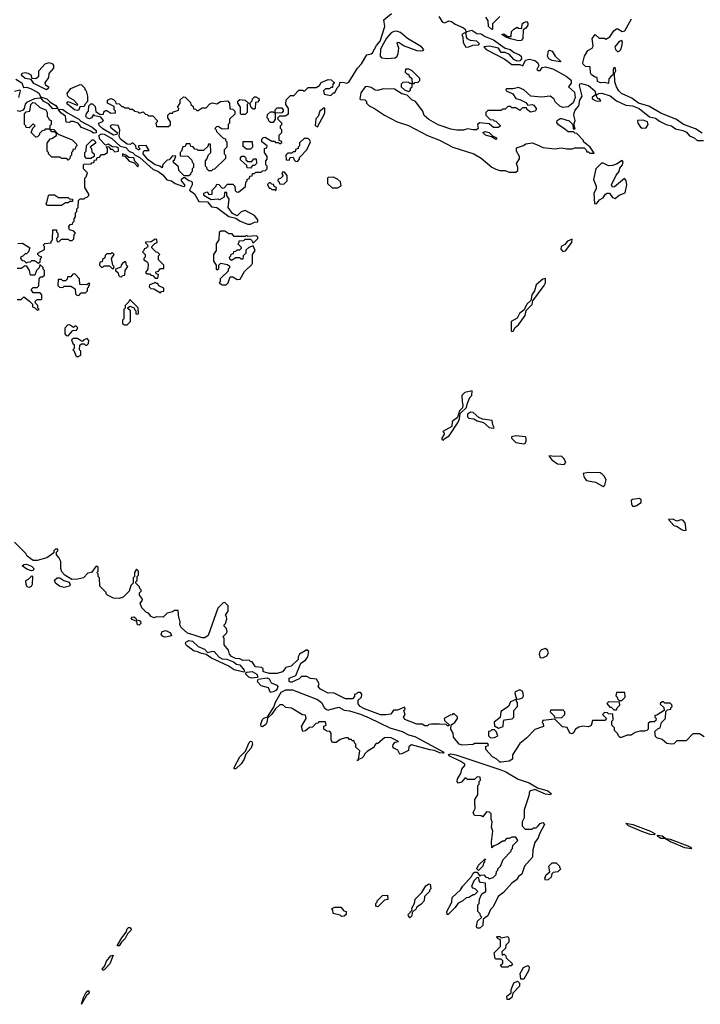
# Model space of a CAD drawing. Extents: x 2640764 to 2777785, y 718840 to 815082.
# Tile 69 of 148: x 2727454 to 2732530, y 760974 to 768316. Entities that reach past the tile are written whole.
import ezdxf

# ---------------------------------------------------------------- set-up
doc = ezdxf.new("R2010")
doc.units = 0

msp = doc.modelspace()

# ---------------------------------------------------------------- linework, layer by layer
at = {"layer": '0CON10XD'}
for points in [[(2727441.7, 766648.3), (2727475, 766650), (2727530, 766615), (2727520, 766585), (2727505, 766570), (2727495, 766570), (2727478.3, 766551.7), (2727461.7, 766548.3), (2727460, 766535), (2727471.7, 766521.7), (2727488.3, 766518.3), (2727505, 766500), (2727511.7, 766508.3), (2727535, 766510), (2727545, 766520), (2727565, 766520), (2727595, 766500), (2727608.3, 766511.7), (2727610, 766535), (2727620, 766545), (2727601.7, 766551.7), (2727590, 766565), (2727590, 766575), (2727638.3, 766601.7), (2727640, 766625), (2727630, 766635), (2727641.7, 766648.3), (2727688.3, 766651.7), (2727690, 766665), (2727700, 766675), (2727701.7, 766748.3), (2727728.3, 766748.3), (2727730, 766735), (2727740, 766725), (2727740, 766695), (2727730, 766685), (2727735, 766660), (2727748.3, 766661.7), (2727765, 766680), (2727815, 766680), (2727825, 766670), (2727845, 766670), (2727858.3, 766681.7), (2727860, 766715), (2727870, 766725), (2727858.3, 766738.3), (2727825, 766750), (2727820, 766775), (2727831.7, 766788.3), (2727848.3, 766791.7), (2727850, 766805), (2727860, 766815), (2727860, 766835), (2727870, 766845), (2727870, 766875), (2727880, 766885), (2727880, 766905), (2727890, 766915), (2727891.7, 766968.3), (2727905, 766980), (2727935, 766980), (2727941.7, 766988.3), (2727958.3, 766991.7), (2727970, 767005), (2727970, 767015), (2727940, 767065), (2727940, 767135), (2727950, 767145), (2727960, 767175), (2727930, 767205), (2727930, 767235), (2727935, 767240), (2727988.3, 767241.7), (2727991.7, 767248.3), (2728008.3, 767251.7), (2728011.7, 767268.3), (2728028.3, 767271.7), (2728031.7, 767288.3), (2728048.3, 767291.7), (2728065, 767310), (2728085, 767310), (2728110, 767325), (2728110, 767355), (2728100, 767365), (2728105, 767370), (2728118.3, 767368.3), (2728131.7, 767351.7), (2728145, 767350), (2728165, 767330), (2728190, 767335), (2728190, 767355), (2728180, 767365), (2728147.5, 767367.5), (2728115, 767387.5), (2728095, 767380), (2728048.8, 767428.8), (2728046.7, 767455), (2728065, 767464.3), (2728085, 767462.2), (2728140.3, 767430.3), (2728203.6, 767373.6), (2728245, 767364), (2728272.3, 767332.3), (2728295.7, 767325.7), (2728315, 767306.7), (2728349.1, 767289.1), (2728449.3, 767199.3), (2728485.7, 767185.7), (2728520.6, 767160.6), (2728552.3, 767122.3), (2728585.7, 767115.7), (2728615, 767094.3), (2728675, 767072.5), (2728685.9, 767074.1), (2728686.2, 767085), (2728660, 767115), (2728661.7, 767128.3), (2728675, 767140), (2728685, 767140), (2728715, 767117.5), (2728732.5, 767112.5), (2728740, 767105), (2728740, 767085), (2728720, 767045), (2728757.8, 767017.8), (2728791.2, 766961.2), (2728855, 766958), (2728885, 766920), (2728925, 766916), (2729015, 766848.8), (2729065, 766837.5), (2729097.5, 766815), (2729155, 766792.5), (2729175, 766792.5), (2729205, 766807.5), (2729230, 766810), (2729230, 766825), (2729206.1, 766856.1), (2729135, 766892.5), (2729105, 766883.8), (2729075, 766852.5), (2729040.3, 766870.3), (2729010, 766915), (2729017.5, 766977.5), (2729000, 767005), (2728998.3, 767028.3), (2728981.7, 767028.3), (2728978.3, 766991.7), (2728945, 766972.5), (2728935, 766977.5), (2728882.7, 766972.7), (2728828.8, 767005), (2728826.4, 767023.6), (2728852.5, 767032.5), (2728865, 767012.5), (2728890, 767015), (2728890, 767045), (2728918.3, 767071.7), (2728925, 767090), (2728938.3, 767088.3), (2728965, 767060), (2728978.3, 767061.7), (2729005, 767090), (2729045, 767090), (2729060, 767075), (2729061.7, 767041.7), (2729071.7, 767031.7), (2729085, 767030), (2729138.3, 767071.7), (2729140, 767105), (2729150, 767115), (2729151.7, 767128.3), (2729168.3, 767131.7), (2729171.7, 767148.3), (2729188.3, 767151.7), (2729191.7, 767168.3), (2729205, 767170), (2729215, 767180), (2729255, 767180), (2729265, 767190), (2729288.3, 767191.7), (2729300, 767205), (2729300, 767225), (2729290, 767235), (2729290, 767265), (2729300, 767275), (2729300, 767295), (2729280, 767325), (2729280, 767355), (2729298.3, 767361.7), (2729300, 767375), (2729260, 767405), (2729260, 767425), (2729271.7, 767438.3), (2729285, 767440), (2729335, 767410), (2729355, 767410), (2729361.7, 767401.7), (2729385, 767400), (2729395, 767390), (2729408.3, 767401.7), (2729408.3, 767408.3), (2729390, 767415), (2729390, 767455), (2729410, 767475), (2729410, 767495), (2729400, 767505), (2729400, 767525), (2729410, 767535), (2729410, 767545), (2729381.7, 767571.7), (2729380, 767585), (2729395, 767600), (2729435, 767600), (2729460, 767615), (2729460, 767655), (2729440, 767685), (2729441.7, 767718.3), (2729475, 767750), (2729498.3, 767751.7), (2729535, 767790), (2729565, 767790), (2729575, 767780), (2729605, 767810), (2729665, 767810), (2729690, 767825), (2729701.7, 767848.3), (2729755, 767870), (2729778.3, 767868.3), (2729798.3, 767848.3), (2729798.3, 767841.7), (2729790, 767835), (2729788.3, 767811.7), (2729775, 767810), (2729765, 767800), (2729735, 767800), (2729720, 767785), (2729725, 767760), (2729775, 767750), (2729795, 767770), (2729805, 767770), (2729821.7, 767808.3), (2729840, 767825), (2729841.7, 767848.3), (2729865, 767850), (2729895, 767842.5), (2729909.3, 767850.7), (2729972.5, 767955), (2730003.6, 767986.4), (2730043.3, 768055), (2730075, 768061.2), (2730085, 768070), (2730115.5, 768125), (2730141.5, 768155), (2730177.1, 768265), (2730170, 768315), (2730228.3, 768361.7)], [(2730581.2, 768341.2), (2730606.9, 768296.9), (2730625, 768292.5), (2730655, 768306.6), (2730675, 768303.8), (2730703.1, 768283.1), (2730765, 768256.2), (2730776.2, 768245), (2730785, 768220), (2730792.2, 768227.8), (2730825, 768237.9), (2730864.5, 768214.5), (2730895, 768210.2), (2730925, 768191), (2730986.8, 768166.8), (2731075, 768104.4), (2731113.1, 768095), (2731142, 768072), (2731182.7, 768055), (2731193.8, 768045), (2731195.7, 768024.3), (2731185, 768010), (2731165, 768006.7), (2731138.2, 768018.2), (2731106.9, 768056.9), (2731075, 768071.9), (2731045, 768072), (2731024.4, 768104.4), (2730955, 768120), (2730916.7, 768115), (2730932.5, 768095), (2731072.4, 768022.4), (2731125, 767982.9), (2731185, 767981.2), (2731207.5, 767972.5), (2731226.5, 768013.5), (2731255, 768021.3), (2731295, 768011), (2731318.2, 767995), (2731325.6, 767974.4), (2731310, 767945), (2731318.3, 767938.3), (2731335, 767937.5), (2731350.6, 767959.4), (2731374.2, 767965.8), (2731431, 767951)], [(2731035, 768340), (2730980, 768285), (2730980, 768245), (2730975, 768243.3), (2730950, 768265), (2730947, 768307), (2730930, 768335)], [(2731175, 768157.5), (2731115, 768173.3), (2731080, 768185), (2731050, 768205), (2731065, 768210), (2731095, 768190), (2731118.3, 768191.7), (2731123, 768227), (2731140, 768245), (2731165, 768260), (2731173, 768253), (2731198.3, 768251.7), (2731202.5, 768285), (2731213.9, 768296.1), (2731235, 768302.5), (2731245, 768290), (2731243.8, 768275), (2731227.7, 768252.3), (2731208.3, 768241.7), (2731206.7, 768175), (2731195, 768160), (2731175, 768157.5)], [(2732545, 767469.3), (2732492.9, 767502.9), (2732405, 767534.6), (2732352.3, 767572.3), (2732235, 767620), (2732145, 767670.4), (2732070, 767695), (2732020, 767730), (2731943.1, 767765), (2731922.2, 767785), (2731904.2, 767815), (2731893.6, 767853.6), (2731890, 767915), (2731900, 767935), (2731895, 767960), (2731885, 767956.7), (2731880, 767945), (2731880, 767905), (2731864.1, 767895.9), (2731848, 767875), (2731845, 767840), (2731815, 767846.7), (2731785.6, 767844.4), (2731764.2, 767855), (2731760, 767885), (2731745, 767887.5), (2731717.5, 767905), (2731710.7, 767920.7), (2731707.5, 767965), (2731675, 767967.5), (2731656.7, 767985), (2731653.3, 767995), (2731666.7, 768045), (2731692.3, 768087.7), (2731722.5, 768105), (2731730, 768120), (2731724.2, 768175), (2731745, 768206.7), (2731775, 768177.5), (2731815, 768177.5), (2731825, 768170), (2731855, 768187.5), (2731885, 768232.5), (2731905, 768247.5), (2731915, 768247.5), (2731948.3, 768228.3), (2731966.4, 768233.6), (2732017, 768323)], [(2730195, 768027.5), (2730255, 768032.5), (2730270, 768045), (2730277.5, 768065), (2730282.5, 768105), (2730268.3, 768141.7), (2730271.7, 768148.3), (2730285, 768146), (2730320.5, 768120.5), (2730415, 768086.5), (2730445.7, 768084.3), (2730462.5, 768087.5), (2730467.5, 768095), (2730451.2, 768115), (2730346.7, 768175), (2730295, 768220), (2730265, 768230), (2730245, 768229.2), (2730225, 768218), (2730190.9, 768179.1), (2730154.6, 768115.4), (2730145.8, 768095), (2730143.3, 768045), (2730153, 768033), (2730195, 768027.5)], [(2730781.4, 768111.4), (2730805, 768113.1), (2730834.5, 768125.5), (2730875, 768129.2), (2730883.8, 768135), (2730863.3, 768155), (2730815, 768160.5), (2730792.9, 768172.9), (2730785.5, 768185.5), (2730783.6, 768213.6), (2730775, 768218), (2730752.5, 768205), (2730760, 768185), (2730760.6, 768145), (2730781.4, 768111.4)], [(2731915, 768077.5), (2731925, 768082.5), (2731936.7, 768095), (2731945, 768120), (2731950, 768145), (2731945, 768160), (2731925, 768152.5), (2731893.3, 768115), (2731896.7, 768095), (2731915, 768077.5)], [(2731485, 768002.5), (2731425, 768011.8), (2731400, 768025), (2731390, 768045), (2731397.5, 768085), (2731405, 768090), (2731425, 768082.5), (2731447.5, 768045), (2731490, 768005), (2731485, 768002.5)], [(2727655, 767792.5), (2727560.2, 767840.2), (2727539.3, 767869.3), (2727495, 767878.6), (2727474.2, 767895), (2727468.8, 767905), (2727472, 767918), (2727495, 767923.3), (2727515, 767917.5), (2727537.5, 767905), (2727545, 767880), (2727575, 767878.8), (2727596.7, 767895), (2727596.7, 767935), (2727644.1, 767985.9), (2727675, 767996.2), (2727698, 767988), (2727706.7, 767975), (2727706.7, 767955), (2727672.5, 767915), (2727670, 767885), (2727642.5, 767845), (2727643.6, 767833.6), (2727670, 767815), (2727670, 767805), (2727655, 767792.5)], [(2731431, 767951), (2731530, 767895), (2731566.9, 767865), (2731567.7, 767842.3), (2731547.5, 767815), (2731591.2, 767775), (2731598, 767735), (2731582.5, 767697.5), (2731545, 767667.5), (2731505, 767662.5), (2731481.7, 767671.7), (2731450.7, 767700.7), (2731437.5, 767725), (2731410, 767745), (2731345, 767739.2), (2731266.7, 767746.7), (2731215, 767793.3), (2731175, 767811.2), (2731135, 767800), (2731085, 767800), (2731080, 767795), (2731082.5, 767785), (2731133, 767763), (2731155, 767727.5), (2731185, 767720), (2731228.3, 767698.3), (2731245, 767680), (2731275, 767683.8), (2731288.8, 767678.8), (2731306.7, 767653.3), (2731307, 767643), (2731297, 767633), (2731265, 767627.5), (2731240, 767645), (2731235, 767660), (2731205, 767660), (2731185, 767640), (2731155, 767660), (2731125, 767660), (2731115, 767670), (2731095, 767670), (2731075, 767650), (2731055, 767650), (2731045, 767640), (2730945, 767640), (2730930, 767625), (2730930, 767605), (2730961.7, 767571.7), (2730985, 767570), (2730991.7, 767561.7), (2731005, 767560), (2731038.3, 767528.3), (2731038.3, 767521.7), (2731025, 767512.5), (2730988.3, 767511.7), (2730955, 767540), (2730885, 767547.5), (2730867.5, 767535), (2730872.5, 767505), (2730860, 767495), (2730835, 767493.8), (2730795, 767502.5), (2730763, 767493), (2730715, 767493.3), (2730670.7, 767500.7), (2730575, 767533.3), (2730505, 767572.5), (2730471.7, 767601.7), (2730460, 767635), (2730405.8, 767705.8), (2730379.5, 767719.5), (2730343.6, 767753.6), (2730305, 767763.8), (2730249.3, 767799.3), (2730165, 767800), (2730125, 767787.5), (2730105, 767790), (2730075, 767810), (2730045, 767817.5), (2730030, 767815), (2729998.3, 767771.7), (2729990, 767725), (2729995, 767720), (2730028.3, 767718.3), (2730040, 767705), (2730040, 767695), (2730060, 767675), (2730100, 767655), (2730173.9, 767603.9), (2730270, 767555), (2730355, 767527.5), (2730495, 767452.5), (2730585, 767417.5), (2730685, 767366.7), (2730840, 767315), (2730895, 767282.5), (2730975, 767217.5), (2731005, 767202.5), (2731035, 767192.5), (2731071.7, 767191.7), (2731105, 767180), (2731155, 767180), (2731168.3, 767191.7), (2731170, 767215), (2731160, 767245), (2731181.7, 767278.3), (2731182.5, 767295), (2731160, 767335), (2731158.3, 767361.7), (2731211.7, 767378.3), (2731228.3, 767391.7), (2731275, 767397.5), (2731321.7, 767381.7), (2731355, 767362.5), (2731445, 767352.5), (2731495, 767360), (2731535, 767352.5), (2731575, 767352.5), (2731595, 767360), (2731665, 767360), (2731680, 767345), (2731685, 767330), (2731695, 767330), (2731705, 767320), (2731738.3, 767321.7), (2731707.5, 767365), (2731660, 767405), (2731660, 767415), (2731608.3, 767468.3), (2731595, 767470), (2731585, 767480), (2731545, 767480), (2731519.3, 767499.3), (2731472.3, 767532.3), (2731460.7, 767550.7), (2731462.5, 767565), (2731485, 767580), (2731495, 767580), (2731551.7, 767561.7), (2731580, 767535), (2731581.7, 767501.7), (2731597, 767503), (2731587.5, 767535), (2731598, 767565), (2731587.1, 767605), (2731588.6, 767621.4), (2731597.6, 767642.4), (2731625, 767673.3), (2731632, 767715), (2731650, 767745), (2731628.2, 767825), (2731632.4, 767837.6), (2731645, 767841.6), (2731696.2, 767826.2), (2731742.9, 767785), (2731751.7, 767758.3), (2731723.8, 767735), (2731723.3, 767725), (2731745, 767712.5), (2731765, 767707.5), (2731788.3, 767711.7), (2731777.5, 767725), (2731766.7, 767726.7), (2731756.7, 767745), (2731756.7, 767755), (2731773.8, 767766.2), (2731795, 767767.3), (2731858.2, 767748.2), (2731905, 767711.5), (2731975, 767678.5), (2732025, 767673.2), (2732073.5, 767653.5), (2732152.2, 767592.2), (2732195, 767582.4), (2732225, 767559.2), (2732275, 767533.8), (2732315, 767524.7), (2732345, 767502.3), (2732400.1, 767490.1), (2732426.6, 767476.6), (2732450.4, 767450.4), (2732484.4, 767435), (2732506.6, 767416.6), (2732555, 767414.2)], [(2730395, 767840), (2730401.7, 767848.3), (2730425, 767850), (2730438.3, 767861.7), (2730438.3, 767878.3), (2730380, 767935), (2730357, 767947), (2730331.7, 767948.3), (2730330, 767925), (2730345, 767910), (2730355, 767910), (2730360, 767895), (2730378.3, 767878.3), (2730380, 767840), (2730395, 767840)], [(2727425, 767873.8), (2727470, 767845), (2727481.7, 767811.7), (2727505, 767812.5), (2727535, 767803.8), (2727587, 767777), (2727600, 767765), (2727610, 767740), (2727658, 767725), (2727681.4, 767701.4), (2727725, 767675.7), (2727740, 767655), (2727701.2, 767651.2), (2727668, 767688), (2727635, 767706.7), (2727615, 767730), (2727605, 767730), (2727563.6, 767726.4), (2727505, 767698.8), (2727494.1, 767685.9), (2727487, 767653), (2727478.3, 767641.7), (2727455, 767632.5), (2727435, 767637.5)], [(2730355, 767780), (2730368.3, 767791.7), (2730370, 767805), (2730380, 767815), (2730380, 767840), (2730365, 767840), (2730355, 767850), (2730311.7, 767848.3), (2730300, 767835), (2730300, 767815), (2730325, 767792.5), (2730355, 767780)], [(2727448.8, 767735), (2727460, 767785), (2727455, 767790), (2727415, 767780)], [(2727885, 767638), (2727863.8, 767645), (2727812.5, 767685), (2727806.7, 767695), (2727815, 767706.7), (2727875, 767682.5), (2727885, 767680), (2727887.5, 767685), (2727857.5, 767715), (2727825, 767732.5), (2727812.5, 767745), (2727807.5, 767765), (2727835, 767802.5), (2727905, 767832.5), (2727915, 767830), (2727940, 767805), (2727940, 767795), (2727950, 767785), (2727960, 767745), (2727960, 767705), (2727940, 767685), (2727935, 767670), (2727902.5, 767667.5), (2727895, 767643.3), (2727885, 767638)], [(2727815, 767270), (2727805, 767280), (2727765, 767280), (2727755, 767290), (2727695, 767290), (2727670, 767315), (2727670, 767325), (2727660, 767335), (2727660, 767395), (2727681.7, 767428.3), (2727695, 767430), (2727728.3, 767451.7), (2727730, 767470), (2727721.7, 767471.7), (2727720, 767480), (2727695, 767480), (2727680, 767500), (2727645, 767500), (2727638.3, 767491.7), (2727621.7, 767488.3), (2727601.7, 767468.3), (2727600, 767455), (2727588.3, 767441.7), (2727575, 767440), (2727540, 767475), (2727551.7, 767508.3), (2727570, 767525), (2727558.3, 767538.3), (2727551.7, 767538.3), (2727525, 767510), (2727501.7, 767511.7), (2727500, 767525), (2727490, 767535), (2727490, 767615), (2727501.7, 767628.3), (2727530, 767635), (2727537.5, 767685), (2727551.7, 767698.3), (2727567, 767697), (2727605, 767662.5), (2727650, 767645), (2727660, 767625), (2727660, 767595), (2727670, 767585), (2727671.7, 767571.7), (2727690, 767565), (2727690, 767535), (2727680, 767525), (2727680, 767500), (2727708.3, 767498.3), (2727741.7, 767461.7), (2727845, 767420), (2727878.3, 767388.3), (2727880, 767375), (2727870, 767365), (2727868.3, 767351.7), (2727851.7, 767348.3), (2727850, 767335), (2727840, 767325), (2727840, 767305), (2727830, 767295), (2727828.3, 767281.7), (2727815, 767270)], [(2728681.7, 767151.7), (2728641.7, 767191.7), (2728638.3, 767218.3), (2728601.7, 767251.7), (2728600, 767265), (2728608.3, 767271.7), (2728618.3, 767298.3), (2728595, 767300), (2728568.3, 767271.7), (2728555, 767270), (2728523, 767237), (2728517.5, 767212.5), (2728500, 767225), (2728464.3, 767234.3), (2728412.2, 767272.2), (2728376.2, 767315), (2728377.5, 767332.5), (2728385, 767340), (2728420, 767340), (2728398.3, 767378.3), (2728340, 767375), (2728340, 767365), (2728350, 767355), (2728345, 767342.5), (2728322.5, 767355), (2728320, 767375), (2728297, 767397), (2728275, 767386.7), (2728255, 767389.2), (2728206.2, 767425), (2728196.7, 767445), (2728200, 767495), (2728188.3, 767528.3), (2728145, 767532.5), (2728130, 767525), (2728135, 767513.3), (2728182.5, 767475), (2728180, 767460), (2728155, 767456), (2728075, 767502.9), (2728049.2, 767525), (2728042.5, 767545), (2728070, 767555), (2728080, 767565), (2728058.3, 767588.3), (2728015, 767600), (2728005, 767610), (2727990, 767585), (2727975, 767577.5), (2727961.2, 767581.2), (2727947.5, 767595), (2727952.3, 767617.7), (2727967.5, 767635), (2727970, 767675), (2727985, 767690), (2727998.3, 767688.3), (2728018.3, 767668.3), (2728021.7, 767631.7), (2728055, 767610), (2728078.3, 767611.7), (2728081.7, 767628.3), (2728095, 767640), (2728105, 767640), (2728135, 767620), (2728168.3, 767621.7), (2728170, 767635), (2728160, 767645), (2728158.3, 767668.3), (2728110, 767695), (2728110, 767715), (2728135, 767727.5), (2728155, 767720), (2728170, 767705), (2728171.7, 767691.7), (2728195, 767690), (2728215, 767670), (2728225, 767670), (2728235, 767660), (2728265, 767660), (2728275, 767650), (2728295, 767650), (2728313, 767633), (2728335, 767630), (2728345, 767620), (2728375, 767630), (2728391.7, 767611.7), (2728405, 767610), (2728415, 767600), (2728448.3, 767598.3), (2728480, 767565), (2728480, 767555), (2728470, 767545), (2728475, 767520), (2728565, 767520), (2728578.3, 767531.7), (2728580, 767555), (2728560, 767585), (2728560, 767605), (2728575, 767620), (2728595, 767620), (2728601.7, 767628.3), (2728638.3, 767641.7), (2728640, 767655), (2728630, 767665), (2728650, 767695), (2728651.7, 767718.3), (2728675, 767740), (2728688.3, 767738.3), (2728728.3, 767698.3), (2728730, 767685), (2728748.3, 767668.3), (2728751.7, 767651.7), (2728765, 767650), (2728775, 767640), (2728785, 767640), (2728815, 767660), (2728845, 767660), (2728871.7, 767688.3), (2728893, 767697), (2728925, 767690), (2728953, 767707), (2729005, 767710), (2729020, 767695), (2729021.7, 767651.7), (2729045, 767650), (2729060, 767635), (2729058.3, 767611.7), (2729020, 767575), (2729020, 767545), (2729010, 767535), (2729008.3, 767501.7), (2728965, 767500), (2728935, 767520), (2728921.7, 767518.3), (2728910, 767505), (2728920, 767495), (2728921.7, 767481.7), (2728971.7, 767431.7), (2728988.3, 767428.3), (2728990, 767415), (2729000, 767405), (2729000, 767365), (2728980, 767345), (2728980, 767315), (2728990, 767305), (2728988.3, 767281.7), (2728908.3, 767201.7), (2728895, 767200), (2728885, 767190), (2728865, 767190), (2728851.7, 767201.7), (2728850, 767215), (2728840, 767225), (2728840, 767265), (2728850, 767275), (2728861.7, 767308.3), (2728880, 767325), (2728878.3, 767388.3), (2728861.7, 767388.3), (2728858.3, 767371.7), (2728825, 767340), (2728785, 767340), (2728778.3, 767348.3), (2728761.7, 767351.7), (2728748.3, 767368.3), (2728731.7, 767371.7), (2728725, 767390), (2728695, 767390), (2728688.3, 767371.7), (2728671.7, 767368.3), (2728660, 767335), (2728650, 767325), (2728651.7, 767301.7), (2728708.3, 767298.3), (2728738.3, 767268.3), (2728740, 767255), (2728750, 767245), (2728750, 767215), (2728740, 767205), (2728740, 767185), (2728730, 767175), (2728728.3, 767161.7), (2728715, 767152.5), (2728681.7, 767151.7)], [(2729135, 767610), (2729105, 767610), (2729100, 767615), (2729100, 767665), (2729080, 767695), (2729081.7, 767708.3), (2729095, 767720), (2729137, 767717), (2729160, 767695), (2729150, 767685), (2729150, 767625), (2729135, 767610)], [(2729205, 767650), (2729195, 767650), (2729181.7, 767661.7), (2729170, 767695), (2729188.3, 767711.7), (2729190, 767725), (2729205, 767740), (2729215, 767740), (2729238.3, 767728.3), (2729240, 767715), (2729228.3, 767701.7), (2729211.7, 767698.3), (2729210, 767655), (2729205, 767650)], [(2728005, 767470), (2727985, 767486.2), (2727915, 767512.5), (2727890, 767545), (2727853, 767557), (2727833, 767557), (2727825, 767550), (2727801.7, 767551.7), (2727797, 767597), (2727760.7, 767620.7), (2727741.7, 767648.3), (2727775, 767646.9), (2727810.8, 767620.8), (2727896, 767575), (2727910.3, 767560.3), (2727995, 767515.7), (2728025, 767488.8), (2728025, 767472.5), (2728005, 767470)], [(2729345, 767550), (2729325, 767550), (2729311.7, 767561.7), (2729310, 767575), (2729300, 767585), (2729301.7, 767608.3), (2729325, 767630), (2729345, 767630), (2729360, 767620), (2729360, 767645), (2729375, 767660), (2729408.3, 767658.3), (2729420, 767645), (2729420, 767635), (2729408.3, 767621.7), (2729360, 767620), (2729360, 767575), (2729345, 767550)], [(2729675, 767517.5), (2729725, 767610), (2729730, 767625), (2729730, 767655), (2729725, 767660), (2729692.5, 767635), (2729680, 767595), (2729663.6, 767576.4), (2729658.3, 767528.3), (2729675, 767517.5)], [(2732096.4, 767506.4), (2732125, 767508.8), (2732141.9, 767535), (2732135, 767555.6), (2732105, 767566.7), (2732062.5, 767565), (2732063.3, 767545), (2732084.1, 767514.1), (2732096.4, 767506.4)], [(2731005, 767423.8), (2730971.7, 767441.7), (2730927.5, 767455), (2730907.5, 767475), (2730925, 767483.3), (2730956.1, 767476.1), (2730980, 767450), (2731010, 767435), (2731010, 767425), (2731005, 767423.8)], [(2727985, 767280), (2727951.7, 767281.7), (2727940, 767295), (2727940, 767325), (2727950, 767335), (2727951.7, 767378.3), (2727995, 767420), (2728005, 767420), (2728020, 767405), (2728020, 767395), (2727980, 767365), (2727990, 767355), (2727991.7, 767331.7), (2728010, 767315), (2728010, 767295), (2727985, 767280)], [(2729175, 767350), (2729145, 767350), (2729121.7, 767371.7), (2729121.7, 767408.3), (2729188.3, 767408.3), (2729190, 767365), (2729175, 767350)], [(2729525, 767260), (2729540, 767275), (2729541.7, 767288.3), (2729596.7, 767345), (2729622.5, 767405), (2729618.3, 767418.3), (2729605, 767430), (2729575, 767430), (2729541.7, 767398.3), (2729540, 767375), (2729530, 767365), (2729530, 767355), (2729511.7, 767348.3), (2729508.3, 767331.7), (2729495, 767330), (2729485, 767320), (2729455, 767320), (2729440, 767305), (2729441.7, 767271.7), (2729465, 767270), (2729471.7, 767288.3), (2729495, 767290), (2729501.7, 767271.7), (2729511.7, 767261.7), (2729525, 767260)], [(2728335, 767220), (2728340, 767235), (2728312.5, 767262.5), (2728306.2, 767286.2), (2728268.3, 767288.3), (2728247, 767307), (2728220, 767315), (2728221.7, 767301.7), (2728238.3, 767298.3), (2728271.7, 767261.7), (2728308.3, 767248.3), (2728335, 767220)], [(2729175, 767210), (2729151.7, 767211.7), (2729148.3, 767228.3), (2729101.7, 767271.7), (2729100, 767285), (2729111.7, 767298.3), (2729128.3, 767298.3), (2729140, 767285), (2729141.7, 767271.7), (2729155, 767260), (2729185, 767260), (2729201.7, 767278.3), (2729218.3, 767278.3), (2729220, 767245), (2729205, 767230), (2729191.7, 767228.3), (2729175, 767210)], [(2731755, 766943.8), (2731777.4, 766972.6), (2731805, 766986.7), (2731824.1, 767015.9), (2731835, 767022.2), (2731853.8, 767023.8), (2731875, 766990), (2731895, 766982.5), (2731925, 767007.5), (2731970, 767025), (2731983.3, 767085), (2731975.9, 767115.9), (2731965, 767132.5), (2731890.7, 767069.3), (2731875, 767068), (2731868.8, 767085), (2731902.2, 767157.8), (2731924.3, 767185), (2731930.8, 767209.2), (2731950.8, 767235), (2731953.6, 767253.6), (2731947, 767267), (2731905, 767240), (2731875, 767230), (2731845, 767227.5), (2731805, 767247.5), (2731793, 767247), (2731750, 767205), (2731732.5, 767125), (2731753.3, 767075), (2731752.5, 767055), (2731737, 767023), (2731740, 766945), (2731755, 766943.8)], [(2729425, 767090), (2729450, 767115), (2729450, 767155), (2729428.3, 767178.3), (2729415, 767180), (2729410, 767165), (2729418.3, 767151.7), (2729398.3, 767131.7), (2729381.7, 767128.3), (2729380, 767115), (2729390, 767105), (2729391.7, 767091.7), (2729425, 767090)], [(2729825, 767062.5), (2729851.7, 767078.3), (2729846.4, 767106.4), (2729825, 767127.5), (2729795, 767142.5), (2729755, 767140), (2729750, 767135), (2729750, 767095), (2729785, 767062.5), (2729825, 767062.5)], [(2729365, 767040), (2729370, 767065), (2729351.7, 767071.7), (2729348.3, 767088.3), (2729335, 767090), (2729325, 767100), (2729315, 767100), (2729301.7, 767088.3), (2729315, 767060), (2729325, 767060), (2729335, 767050), (2729355, 767050), (2729365, 767040)], [(2727765, 766930), (2727661.7, 766931.7), (2727650, 766945), (2727657, 766953), (2727670, 767005), (2727675, 767010), (2727715, 767010), (2727745, 766990), (2727815, 766990), (2727825, 766980), (2727848.3, 766978.3), (2727848.3, 766961.7), (2727825, 766960), (2727815, 766950), (2727795, 766950), (2727765, 766930)], [(2728995, 766340), (2729010, 766355), (2729025, 766400), (2729045, 766400), (2729075, 766380), (2729098.3, 766381.7), (2729131.7, 766438.3), (2729185, 766490), (2729189.3, 766500.7), (2729190, 766565), (2729210, 766595), (2729195, 766630), (2729163, 766617), (2729141.7, 766598.3), (2729140, 766575), (2729120, 766555), (2729118.3, 766531.7), (2729105, 766530), (2729095, 766540), (2729065, 766540), (2729035, 766520), (2729021.7, 766531.7), (2729020, 766545), (2729030, 766555), (2729031.7, 766568.3), (2729048.3, 766571.7), (2729051.7, 766588.3), (2729065, 766590), (2729075, 766600), (2729095, 766600), (2729108.3, 766611.7), (2729108.3, 766618.3), (2729080, 766645), (2729090, 766655), (2729091.7, 766668.3), (2729125, 766670), (2729135, 766680), (2729175, 766680), (2729188.3, 766668.3), (2729195, 766650), (2729230, 766685), (2729230, 766695), (2729220, 766705), (2729155, 766700), (2729145, 766710), (2729135, 766700), (2729055, 766700), (2729038.3, 766718.3), (2729015, 766720), (2728985, 766740), (2728955, 766740), (2728941.7, 766728.3), (2728940, 766675), (2728920, 766645), (2728920, 766595), (2728900, 766565), (2728900, 766515), (2728920, 766485), (2728920, 766455), (2728925, 766450), (2728938.3, 766461.7), (2728940, 766485), (2728955, 766500), (2729005, 766490), (2729018.3, 766478.3), (2729020, 766465), (2729010, 766455), (2729008.3, 766441.7), (2728950, 766385), (2728950, 766365), (2728942.5, 766355), (2728965, 766340), (2728995, 766340)], [(2728485, 766390), (2728490, 766415), (2728471.7, 766421.7), (2728470, 766435), (2728488.3, 766441.7), (2728505, 766460), (2728528.3, 766461.7), (2728530, 766485), (2728490, 766525), (2728490, 766555), (2728500, 766565), (2728485, 766580), (2728471.7, 766581.7), (2728440, 766615), (2728441.7, 766628.3), (2728461.7, 766648.3), (2728480, 766655), (2728478.3, 766678.3), (2728465, 766680), (2728435, 766660), (2728391.7, 766658.3), (2728391.7, 766651.7), (2728408.3, 766638.3), (2728410, 766625), (2728398.3, 766611.7), (2728381.7, 766608.3), (2728380, 766595), (2728370, 766585), (2728390, 766565), (2728390, 766545), (2728380, 766535), (2728380, 766525), (2728405, 766510), (2728412.5, 766495), (2728410, 766455), (2728391.7, 766431.7), (2728405, 766420), (2728425, 766420), (2728431.7, 766411.7), (2728448.3, 766408.3), (2728465, 766390), (2728485, 766390)], [(2731505, 766587.5), (2731525, 766593.8), (2731572.5, 766655), (2731575, 766680), (2731540, 766665), (2731519.3, 766640.7), (2731492.5, 766625), (2731490, 766605), (2731505, 766587.5)], [(2728155, 766460), (2728160, 766475), (2728150, 766485), (2728140, 766535), (2728160, 766565), (2728145, 766580), (2728135, 766570), (2728105, 766570), (2728091.7, 766558.3), (2728088.3, 766541.7), (2728071.7, 766528.3), (2728068.3, 766511.7), (2728051.7, 766508.3), (2728050, 766485), (2728065, 766470), (2728075, 766470), (2728085, 766480), (2728125, 766480), (2728145, 766460), (2728155, 766460)], [(2727435, 766230), (2727465, 766230), (2727485, 766250), (2727528.3, 766218.3), (2727550, 766195), (2727550, 766175), (2727568.3, 766168.3), (2727585, 766150), (2727600, 766155), (2727590, 766165), (2727590, 766185), (2727571.7, 766201.7), (2727570, 766215), (2727585, 766230), (2727615, 766230), (2727620, 766235), (2727620, 766265), (2727608.3, 766278.3), (2727555, 766280), (2727540, 766305), (2727555, 766320), (2727585, 766320), (2727598.3, 766331.7), (2727600, 766385), (2727611.7, 766398.3), (2727625, 766400), (2727638.3, 766411.7), (2727640, 766445), (2727630, 766455), (2727628.3, 766468.3), (2727605, 766490), (2727600, 766465), (2727580, 766445), (2727568.3, 766411.7), (2727535, 766410), (2727527.5, 766445), (2727508.3, 766478.3), (2727495, 766480), (2727465, 766460), (2727435, 766460)], [(2728215, 766400), (2728221.7, 766408.3), (2728238.3, 766411.7), (2728240, 766445), (2728260, 766475), (2728250, 766485), (2728245, 766510), (2728235, 766510), (2728221.7, 766498.3), (2728210, 766485), (2728208.3, 766471.7), (2728170, 766455), (2728170, 766445), (2728188.3, 766428.3), (2728191.7, 766411.7), (2728201.7, 766401.7), (2728215, 766400)], [(2727895, 766260), (2727911.7, 766278.3), (2727945, 766280), (2727960, 766295), (2727960, 766315), (2727968.3, 766321.7), (2727978.3, 766348.3), (2727965, 766350), (2727955, 766340), (2727901.7, 766341.7), (2727900, 766385), (2727865, 766420), (2727851.7, 766418.3), (2727835, 766400), (2727811.7, 766398.3), (2727808.3, 766381.7), (2727795, 766370), (2727775, 766370), (2727765, 766380), (2727741.7, 766378.3), (2727740, 766335), (2727751.7, 766321.7), (2727775, 766320), (2727785, 766330), (2727835, 766330), (2727868.3, 766308.3), (2727871.7, 766271.7), (2727881.7, 766261.7), (2727895, 766260)], [(2731125, 765990), (2731135, 765992.5), (2731148.8, 766021.2), (2731175, 766040), (2731225, 766110), (2731231.2, 766148.8), (2731275, 766193.3), (2731281.2, 766218.8), (2731366, 766335), (2731375.5, 766354.5), (2731376.7, 766386.7), (2731355, 766382.5), (2731305, 766340), (2731292.5, 766295), (2731272.5, 766265), (2731266.7, 766223.3), (2731237.5, 766195), (2731216.7, 766153.3), (2731182.5, 766125), (2731165, 766090), (2731120, 766065), (2731120, 765995), (2731125, 765990)], [(2728505, 766280), (2728511.7, 766288.3), (2728528.3, 766291.7), (2728530, 766315), (2728491.7, 766331.7), (2728485, 766350), (2728475, 766350), (2728465, 766360), (2728458.3, 766351.7), (2728421.7, 766338.3), (2728420, 766325), (2728431.7, 766311.7), (2728455, 766310), (2728505, 766280)], [(2728255, 766040), (2728280, 766065), (2728280, 766145), (2728261.7, 766161.7), (2728261.7, 766168.3), (2728275, 766180), (2728308.3, 766168.3), (2728310, 766155), (2728320, 766145), (2728321.7, 766121.7), (2728335, 766120), (2728340, 766125), (2728338.3, 766168.3), (2728275, 766230), (2728268.3, 766211.7), (2728240, 766185), (2728240, 766165), (2728230, 766155), (2728230, 766085), (2728220, 766075), (2728221.7, 766051.7), (2728235, 766040), (2728255, 766040)], [(2727815, 765960), (2727851.7, 765998.3), (2727878.3, 766001.7), (2727888.3, 766018.3), (2727875, 766030), (2727865, 766030), (2727855, 766020), (2727825, 766040), (2727811.7, 766038.3), (2727790, 766015), (2727790, 765975), (2727801.7, 765961.7), (2727815, 765960)], [(2727885, 765802.5), (2727910, 765815), (2727910, 765845), (2727900, 765855), (2727901.7, 765888.3), (2727915, 765900), (2727935, 765900), (2727945, 765890), (2727955, 765890), (2727968.3, 765901.7), (2727970, 765925), (2727958.3, 765938.3), (2727931.7, 765928.3), (2727925, 765920), (2727915, 765920), (2727885, 765940), (2727855, 765940), (2727841.7, 765928.3), (2727851.7, 765901.7), (2727860, 765895), (2727860, 765865), (2727850, 765855), (2727858.3, 765848.3), (2727873, 765813), (2727885, 765802.5)], [(2730615, 765180), (2730620, 765190), (2730656.8, 765213.2), (2730723.3, 765315), (2730735, 765340), (2730740, 765380), (2730786.7, 765425), (2730792.9, 765457.1), (2730811.7, 765498.3), (2730825.8, 765515), (2730828.3, 765548.3), (2730775, 765536.7), (2730752.5, 765515), (2730753, 765467), (2730760, 765445), (2730757, 765423), (2730735, 765400), (2730719.3, 765350.7), (2730679.3, 765320.7), (2730676.7, 765283.3), (2730610, 765245), (2730620, 765235), (2730620, 765225), (2730603, 765197), (2730602.5, 765185), (2730615, 765180)], [(2730985, 765270), (2730992.5, 765275), (2730982.5, 765295), (2730978.3, 765328.3), (2730905, 765337.5), (2730879.3, 765349.3), (2730835, 765386.2), (2730815, 765390), (2730794.3, 765375.7), (2730794.3, 765355), (2730804.4, 765344.4), (2730840, 765340), (2730865, 765324.2), (2730913, 765313), (2730955, 765274.2), (2730985, 765270)], [(2731215, 765154.2), (2731223, 765157), (2731232.5, 765175), (2731232.5, 765195), (2731225.9, 765205.9), (2731155, 765213.3), (2731122.5, 765205), (2731122, 765195), (2731155, 765164.2), (2731215, 765154.2)], [(2731515, 765000), (2731527.5, 765015), (2731515, 765042.5), (2731495, 765062.5), (2731445, 765058.8), (2731400, 765065), (2731424, 765035), (2731464.1, 765004.1), (2731515, 765000)], [(2731805, 764834.3), (2731817.5, 764845), (2731827.5, 764885), (2731813.6, 764913.6), (2731798.3, 764928.3), (2731783.6, 764936.4), (2731695, 764940), (2731657.5, 764932.5), (2731665, 764903.3), (2731681.2, 764881.2), (2731747.8, 764867.8), (2731805, 764834.3)], [(2732045, 764687.5), (2732055, 764694.3), (2732090, 764715), (2732090, 764735), (2732077, 764747), (2732025, 764737.5), (2732015, 764730), (2732016, 764705), (2732025, 764688.8), (2732045, 764687.5)], [(2732415, 764506.7), (2732425, 764510), (2732417.5, 764565), (2732400, 764585), (2732385, 764587.5), (2732355, 764577.5), (2732325, 764592.5), (2732291.7, 764588.3), (2732333.3, 764545), (2732357.5, 764537.5), (2732395, 764512.9), (2732415, 764506.7)], [(2728755, 763726.7), (2728705, 763742.5), (2728657.5, 763785), (2728647.5, 763805), (2728650, 763825), (2728647, 763847), (2728640, 763855), (2728635, 763910), (2728608.3, 763911.7), (2728595, 763900), (2728555, 763890), (2728525, 763860), (2728475, 763862.5), (2728455, 763856.7), (2728435, 763866.7), (2728415, 763890), (2728400, 763895), (2728365, 763930), (2728352.5, 763965), (2728368.3, 763981.7), (2728370, 763995), (2728347.5, 764025), (2728348.3, 764041.7), (2728360, 764055), (2728360, 764065), (2728350, 764075), (2728348.3, 764088.3), (2728320, 764115), (2728320, 764125), (2728330, 764135), (2728330, 764165), (2728340, 764175), (2728340, 764205), (2728325, 764220), (2728310, 764195), (2728310, 764165), (2728300, 764155), (2728300, 764115), (2728283, 764097), (2728270, 764055), (2728225, 764010), (2728195, 764000), (2728155, 764002.5), (2728110, 764025), (2728100, 764035), (2728100, 764045), (2728051.7, 764091.7), (2728050, 764155), (2728040, 764165), (2728040, 764185), (2728030, 764195), (2728040, 764205), (2728040, 764235), (2728035, 764240), (2728021.7, 764238.3), (2727990, 764195), (2727961.7, 764188.3), (2727930, 764155), (2727885, 764143.3), (2727843, 764143), (2727790, 764175), (2727768.3, 764198.3), (2727760, 764225), (2727760, 764275), (2727747, 764307), (2727730, 764325), (2727730, 764345), (2727740, 764355), (2727738.3, 764368.3), (2727721.7, 764368.3), (2727710, 764355), (2727708.3, 764341.7), (2727657, 764303), (2727585, 764282.5), (2727555, 764283.3), (2727510, 764315), (2727500, 764335), (2727415, 764420)], [(2727543, 764207), (2727508, 764218), (2727472.5, 764245), (2727486.1, 764253.9), (2727505, 764256), (2727541.7, 764241.7), (2727560, 764225), (2727555, 764210), (2727543, 764207)], [(2727525, 764082.5), (2727513.6, 764083.6), (2727503, 764103), (2727500, 764135), (2727520, 764145), (2727545, 764170), (2727550, 764165), (2727547.5, 764105), (2727539.3, 764090.7), (2727525, 764082.5)], [(2727785, 764083.3), (2727751.7, 764091.7), (2727722.5, 764115), (2727713.3, 764136.7), (2727735, 764153.3), (2727753.6, 764153.6), (2727782.5, 764135), (2727822.3, 764122.3), (2727831.2, 764105), (2727825, 764092.5), (2727785, 764083.3)], [(2732558.3, 762968.3), (2732525, 762990), (2732475, 762990), (2732425, 762940), (2732355, 762940), (2732332.5, 762917.5), (2732315, 762913.8), (2732279.3, 762919.3), (2732245, 762950), (2732205, 762960), (2732195, 762970), (2732191.7, 763008.3), (2732215, 763030), (2732230, 763035), (2732240, 763075), (2732270, 763105), (2732271.7, 763158.3), (2732285, 763170), (2732310, 763175), (2732310, 763185), (2732320, 763195), (2732318.3, 763208.3), (2732305, 763220), (2732265, 763220), (2732255, 763230), (2732245, 763230), (2732231.7, 763218.3), (2732231.7, 763211.7), (2732258.3, 763188.3), (2732260, 763165), (2732205, 763130), (2732191.7, 763128.3), (2732190, 763115), (2732200, 763105), (2732198.3, 763091.7), (2732185, 763080), (2732155, 763080), (2732141.7, 763068.3), (2732140, 763025), (2732130, 763015), (2732115, 763010), (2732078.3, 763011.7), (2732045, 763000), (2732015, 762980), (2731985, 762980), (2731943, 762963), (2731933, 762963), (2731920, 762975), (2731915, 762990), (2731890, 763015), (2731890, 763035), (2731870, 763055), (2731870, 763085), (2731880, 763095), (2731878.3, 763138.3), (2731845, 763140), (2731837, 763147), (2731815, 763150), (2731810, 763145), (2731800, 763135), (2731830, 763105), (2731818.3, 763091.7), (2731725, 763090), (2731717, 763053), (2731695, 763042.5), (2731655, 763047.5), (2731625, 763040), (2731600, 763025), (2731585, 762997.5), (2731575, 762991.2), (2731557.5, 762995), (2731538.3, 763038.3), (2731503, 763043), (2731445, 763100), (2731355, 763090), (2731350, 763075), (2731357, 763067), (2731360, 763045), (2731297, 763023), (2731235, 762957.5), (2731185, 762920), (2731130, 762835), (2731128.3, 762801.7), (2731105, 762787.5), (2731045, 762778.8), (2731035, 762780), (2731013, 762803), (2730980.7, 762820.7), (2730930, 762875), (2730931.7, 762898.3), (2730950, 762905), (2730945, 762920), (2730845, 762920), (2730835, 762912.5), (2730755, 762907.5), (2730731.2, 762915), (2730690, 762965), (2730687, 762997), (2730670, 763025), (2730671.7, 763058.3), (2730700, 763075), (2730720, 763105), (2730718.3, 763118.3), (2730695, 763140), (2730685, 763140), (2730678.3, 763131.7), (2730665, 763130), (2730620, 763105), (2730621.7, 763091.7), (2730658.3, 763058.3), (2730655, 763050), (2730645, 763050), (2730635, 763060), (2730585, 763062.5), (2730525, 763062.5), (2730505, 763060), (2730495, 763050), (2730475, 763050), (2730455, 763062.5), (2730415, 763062.5), (2730327, 763097), (2730317.5, 763115), (2730330, 763135), (2730320, 763165), (2730330, 763175), (2730325, 763190), (2730271.7, 763168.3), (2730243, 763167), (2730221.7, 763138.3), (2730185, 763133.8), (2730145, 763133.8), (2730025, 763176.7), (2729992.5, 763195), (2729977.5, 763215), (2729978.3, 763241.7), (2730002.5, 763265), (2730007, 763287), (2729995, 763300), (2729975, 763300), (2729965, 763290), (2729950, 763285), (2729951.7, 763268.3), (2729937, 763253), (2729885, 763252.5), (2729795, 763298), (2729755, 763293.8), (2729697.5, 763325), (2729680, 763345), (2729687.5, 763365), (2729668.3, 763398.3), (2729623, 763403), (2729595, 763417.5), (2729555, 763417.5), (2729538.3, 763401.7), (2729485, 763377.5), (2729475, 763375.8), (2729465, 763382.5), (2729463.5, 763406.5), (2729513.8, 763426.2), (2729551.2, 763518.8), (2729585, 763540), (2729604, 763565), (2729610, 763605), (2729596.7, 763616.7), (2729540, 763585), (2729530, 763565), (2729530, 763545), (2729480, 763495), (2729440, 763485), (2729415, 763452.5), (2729375, 763440), (2729315, 763440), (2729275, 763452.5), (2729270, 763455), (2729270, 763475), (2729260, 763485), (2729211.7, 763491.7), (2729188.3, 763528.3), (2729175, 763530), (2729165, 763540), (2729118.3, 763538.3), (2729095, 763550), (2729063, 763553), (2729035, 763567.5), (2729020, 763585), (2729012.5, 763615), (2728980, 763655), (2728980, 763705), (2728970, 763715), (2729000, 763745), (2729002.5, 763755), (2728997, 763777), (2728980, 763795), (2728980, 763805), (2728990, 763815), (2729000, 763845), (2728997, 763867), (2728990, 763875), (2729010, 763905), (2729010, 763945), (2728985, 763970), (2728971.7, 763968.3), (2728933, 763927), (2728860, 763725), (2728835, 763707.5), (2728815, 763707.5), (2728755, 763726.7)], [(2728345, 763802.5), (2728333.9, 763803.9), (2728328.3, 763828.3), (2728292.9, 763842.9), (2728286.7, 763855), (2728290, 763860), (2728305, 763863.8), (2728318.8, 763855), (2728325, 763840), (2728347, 763837), (2728355, 763830), (2728357.5, 763815), (2728345, 763802.5)], [(2728535, 763710.8), (2728518.8, 763718.8), (2728508.8, 763735), (2728516, 763754), (2728545, 763762), (2728580, 763745), (2728587, 763723), (2728555, 763714), (2728535, 763710.8)], [(2729125, 763450), (2729055, 763467.5), (2729008.3, 763498.3), (2728884.1, 763554.1), (2728845, 763582.5), (2728809.5, 763589.5), (2728776.1, 763606.1), (2728755, 763607.5), (2728698.8, 763648.8), (2728690, 763665), (2728692.5, 763675), (2728715, 763686.2), (2728743, 763683), (2728785, 763643.3), (2728832.3, 763622.3), (2728855, 763597.5), (2728895, 763606.7), (2728905, 763603.8), (2728942.3, 763562.3), (2728965, 763551.2), (2728998.8, 763548.8), (2729048.3, 763528.3), (2729070.5, 763510.5), (2729096.1, 763506.1), (2729127.5, 763465), (2729130, 763455), (2729125, 763450)], [(2731355, 763557.5), (2731365, 763562.5), (2731386.4, 763573.6), (2731396.7, 763595), (2731390, 763615), (2731375, 763627.5), (2731345, 763617.5), (2731333.9, 763606.1), (2731327.5, 763585), (2731335, 763560), (2731355, 763557.5)], [(2729186.4, 763406.4), (2729163, 763413), (2729140, 763435), (2729140, 763445), (2729148.3, 763451.7), (2729187, 763457), (2729222.5, 763435), (2729230, 763415), (2729225, 763410), (2729186.4, 763406.4)], [(2729325, 763300), (2729310, 763335), (2729255, 763350), (2729228.3, 763378.3), (2729231.7, 763398.3), (2729299.2, 763409.2), (2729315, 763400), (2729330.9, 763370.9), (2729372, 763355), (2729378.9, 763345), (2729375, 763326.7), (2729365, 763313.8), (2729345, 763303.3), (2729325, 763300)], [(2729975, 762790), (2729970, 762795), (2729980, 762800), (2729990, 762865), (2729961.7, 762891.7), (2729960, 762915), (2729950, 762925), (2729948.3, 762938.3), (2729935, 762940), (2729930, 762950), (2729915, 762950), (2729905, 762960), (2729885, 762960), (2729845, 762950), (2729813.3, 762926.7), (2729786.4, 762926.4), (2729776.2, 762945), (2729777, 762997), (2729768.3, 763008.3), (2729745, 763010), (2729722.5, 763025), (2729721.7, 763048.3), (2729740, 763055), (2729735, 763080), (2729685, 763080), (2729678.3, 763071.7), (2729661.7, 763068.3), (2729638.3, 763041.7), (2729615, 763037.5), (2729586.1, 763013.9), (2729565, 763007.5), (2729557.1, 763045), (2729590, 763105), (2729585, 763130), (2729563, 763133), (2729481.7, 763181.7), (2729438.3, 763188.3), (2729417, 763207), (2729395, 763206.2), (2729362.7, 763177.3), (2729335, 763138.8), (2729301.2, 763108.8), (2729297.7, 763075), (2729290, 763060), (2729265, 763043.1), (2729254.5, 763044.5), (2729252.5, 763065), (2729265, 763097.1), (2729275, 763108.5), (2729310, 763120), (2729307.5, 763125), (2729350.3, 763189.7), (2729362, 763228), (2729405, 763301.2), (2729440.2, 763319.8), (2729488, 763318), (2729676.3, 763246.3), (2729704.4, 763225), (2729725, 763187.5), (2729741.7, 763171.7), (2729755, 763167.5), (2729768.3, 763171.7), (2729835, 763190.4), (2729875, 763167.1), (2729915, 763162.9), (2729996.7, 763136.7), (2730061.1, 763111.1), (2730213.8, 763035), (2730307.8, 763007.8), (2730354.6, 762984.6), (2730400.7, 762970.7), (2730617.5, 762855), (2730612.5, 762847.5), (2730585, 762848.8), (2730547.5, 762867.5), (2730512.1, 762872.1), (2730375, 762910), (2730357.5, 762895), (2730353, 762867), (2730305, 762841.2), (2730288.3, 762838.3), (2730275, 762870), (2730243.3, 762883.3), (2730237.5, 762895), (2730238.3, 762911.7), (2730255, 762930), (2730280, 762935), (2730225, 762960), (2730195, 762962.5), (2730175, 762960), (2730125, 762920), (2730111.7, 762918.3), (2730100, 762905), (2730098.3, 762891.7), (2730045, 762860), (2730025, 762840), (2730020, 762825), (2730005, 762810), (2729980, 762800), (2729975, 762790)], [(2731160, 763250), (2731185, 763252.5), (2731205, 763260), (2731212.5, 763275), (2731207, 763307), (2731185, 763320), (2731150, 763305), (2731147.5, 763295), (2731160, 763250)], [(2731945, 763240), (2731970, 763265), (2731968.3, 763298.3), (2731905, 763300), (2731900, 763275), (2731910, 763265), (2731911.7, 763251.7), (2731925, 763240), (2731945, 763240)], [(2731025, 763032.5), (2731060, 763045), (2731062.5, 763085), (2731070, 763095), (2731127, 763103), (2731140, 763115), (2731140, 763165), (2731167.5, 763195), (2731167.5, 763225), (2731160, 763235), (2731160, 763250), (2731115, 763230), (2731100, 763195), (2731043.6, 763156.4), (2731037, 763113), (2730993, 763077), (2730995, 763050), (2731025, 763032.5)], [(2731905, 763170), (2731910, 763185), (2731930, 763205), (2731928.3, 763228.3), (2731845, 763230), (2731832.5, 763217.5), (2731855, 763190), (2731865, 763190), (2731885, 763170), (2731905, 763170)], [(2731495, 763110), (2731520, 763135), (2731520, 763155), (2731508.3, 763168.3), (2731411.7, 763168.3), (2731410, 763155), (2731440, 763125), (2731441.7, 763111.7), (2731495, 763110)], [(2730965, 762960), (2730995, 762962.5), (2731020, 762975), (2731008.3, 763008.3), (2730995, 763020), (2730975, 763020), (2730965, 763010), (2730951.7, 763008.3), (2730950, 762975), (2730965, 762960)], [(2729065, 762731.1), (2729055, 762731.2), (2729055, 762740), (2729095, 762820), (2729138, 762862), (2729165, 762927.5), (2729175, 762935.4), (2729185, 762934.3), (2729190.4, 762915), (2729178.5, 762881.5), (2729141.8, 762838.2), (2729128.1, 762801.9), (2729105, 762767.1), (2729065, 762731.1)], [(2730885, 761542.5), (2730865, 761542.5), (2730860, 761555), (2730867.5, 761595), (2730900, 761625), (2730890, 761635), (2730888.3, 761648.3), (2730870, 761665), (2730870, 761715), (2730880, 761725), (2730883, 761757), (2730901.7, 761798.3), (2730930, 761815), (2730928.3, 761878.3), (2730891.7, 761881.7), (2730880, 761895), (2730878.3, 761918.3), (2730865, 761920), (2730840, 761895), (2730822.5, 761852.5), (2730831.7, 761841.7), (2730848.3, 761838.3), (2730868.3, 761818.3), (2730868.3, 761811.7), (2730845, 761790), (2730835, 761790), (2730805, 761770), (2730783, 761767), (2730760, 761745), (2730725, 761727.5), (2730702.5, 761695), (2730650, 761645), (2730642.5, 761645), (2730640, 761665), (2730676.7, 761735), (2730678.3, 761771.7), (2730741.7, 761828.3), (2730758.8, 761855), (2730823.8, 761926.2), (2730835, 761952.5), (2730845, 761960), (2730865, 761960), (2730885, 761930), (2730893, 761937), (2730915, 761940), (2730931.7, 761921.7), (2730945, 761920), (2730955, 761910), (2730985, 761920), (2731007, 761943), (2731010, 761965), (2731020, 761975), (2731020, 761985), (2731040, 762005), (2731060, 762055), (2731120, 762115), (2731120, 762125), (2731130, 762135), (2731131.7, 762158.3), (2731170, 762195), (2731155, 762220), (2731125, 762220), (2731105, 762210), (2731085, 762210), (2731068.3, 762191.7), (2731055, 762190), (2731022.5, 762167.5), (2730993, 762157), (2730975, 762140), (2730973.3, 762185), (2730982.5, 762265), (2730972.5, 762295), (2730977.5, 762335), (2730970, 762355), (2730970, 762395), (2730957, 762407), (2730935, 762410), (2730907, 762373), (2730895, 762380), (2730845, 762382.5), (2730836.7, 762405), (2730851.2, 762435), (2730848.3, 762481.7), (2730848.3, 762501.7), (2730870, 762535), (2730870, 762605), (2730880, 762615), (2730880, 762635), (2730890, 762645), (2730888.3, 762668.3), (2730865, 762670), (2730845, 762650), (2730795, 762650), (2730785, 762660), (2730775, 762660), (2730748.3, 762631.7), (2730725, 762622.5), (2730716.7, 762635), (2730718.8, 762655), (2730743.3, 762695), (2730752.3, 762727.7), (2730773.3, 762755), (2730773.3, 762765), (2730745, 762785.8), (2730662.5, 762825), (2730652.5, 762837.5), (2730668.8, 762841.2), (2730706.7, 762835), (2731043.4, 762723.4), (2731078.5, 762708.5), (2731172, 762652), (2731254, 762625), (2731315, 762589.2), (2731393.8, 762565), (2731418.8, 762545), (2731413.3, 762536.7), (2731375, 762541.9), (2731296, 762576), (2731256.4, 762563.6), (2731251.2, 762528.8), (2731217.5, 762425), (2731217.5, 762365), (2731202.5, 762335), (2731202.5, 762305), (2731225, 762280), (2731275, 762280), (2731285, 762290), (2731305, 762290), (2731320, 762305), (2731336.4, 762323.6), (2731355, 762330), (2731368.8, 762315), (2731330, 762245), (2731320, 762215), (2731295, 762180), (2731280, 762125), (2731278.3, 762071.7), (2731220, 762005), (2731200, 761945), (2731173.6, 761926.4), (2731158.3, 761901.7), (2731123.6, 761876.4), (2731061.7, 761808.3), (2731022, 761778), (2730985, 761700), (2730965, 761680), (2730946.7, 761633.3), (2730911.7, 761608.3), (2730908.3, 761561.7), (2730885, 761542.5)], [(2732185, 762238.8), (2732155, 762240.6), (2732095, 762263.1), (2731994.6, 762304.6), (2731974, 762325), (2732026.2, 762315), (2732158.8, 762265), (2732193.3, 762245), (2732185, 762238.8)], [(2732465, 762132.5), (2732415, 762141.4), (2732306.7, 762185), (2732265, 762210), (2732235, 762211.4), (2732213.3, 762225), (2732210, 762235), (2732245, 762229.4), (2732271.7, 762211.7), (2732305, 762206.7), (2732436.2, 762155), (2732456.2, 762145), (2732465, 762132.5)], [(2730875, 761972.5), (2730863.8, 761983.8), (2730875, 762012.5), (2730925, 762060), (2730927, 762053), (2730920, 762050), (2730920, 762035), (2730912.5, 762027.5), (2730907.5, 762005), (2730875, 761972.5)], [(2731375, 761900), (2731370, 761915), (2731380.7, 761939.3), (2731407.5, 761962.5), (2731400, 762005), (2731425, 762030), (2731455, 762030), (2731480, 762005), (2731480, 761995), (2731490, 761985), (2731467, 761963), (2731433, 761957), (2731421.7, 761948.3), (2731417, 761923), (2731395, 761902.5), (2731375, 761900)], [(2730365, 761620), (2730353, 761633), (2730352.5, 761645), (2730380, 761675), (2730378.3, 761691.7), (2730397.5, 761725), (2730403, 761757), (2730453, 761807), (2730482.3, 761857.7), (2730505, 761872.5), (2730515, 761870), (2730520, 761835), (2730510, 761825), (2730510, 761815), (2730473, 761777), (2730470, 761745), (2730449.3, 761720.7), (2730413.3, 761696.7), (2730410, 761685), (2730381.7, 761658.3), (2730377.5, 761635), (2730365, 761620)], [(2730125, 761700), (2730110, 761705), (2730110, 761725), (2730120, 761735), (2730120, 761745), (2730160, 761785), (2730198.3, 761788.3), (2730200, 761755), (2730175, 761750), (2730125, 761700)], [(2729855, 761630), (2729845, 761640), (2729791.7, 761651.7), (2729790, 761675), (2729781.7, 761688.3), (2729805, 761697.5), (2729848.3, 761698.3), (2729871.7, 761671.7), (2729890, 761665), (2729890, 761645), (2729875, 761632.5), (2729855, 761630)], [(2728195, 761409.2), (2728185, 761410), (2728184.4, 761415), (2728215, 761470.8), (2728248.5, 761511.5), (2728255, 761535.8), (2728265, 761546.5), (2728276.6, 761546.6), (2728285.4, 761535.4), (2728283.1, 761525), (2728259.1, 761500.9), (2728241.9, 761465), (2728212.7, 761437.3), (2728195, 761409.2)], [(2731095, 761250), (2731051.7, 761251.7), (2731040, 761265), (2731058.3, 761281.7), (2731058.3, 761298.3), (2731045, 761310), (2731005, 761310), (2731000, 761315), (2730993, 761357), (2731040, 761405), (2731040, 761455), (2731021.7, 761461.7), (2731010, 761475), (2731015, 761480), (2731035, 761480), (2731045, 761470), (2731095, 761480), (2731102.5, 761465), (2731102.5, 761437.5), (2731080, 761415), (2731078.3, 761391.7), (2731050, 761365), (2731051.7, 761341.7), (2731068.3, 761348.3), (2731080, 761335), (2731081.7, 761321.7), (2731130, 761275), (2731118.3, 761261.7), (2731105, 761260), (2731095, 761250)], [(2728075, 761226.2), (2728070, 761235), (2728089.1, 761260.9), (2728101.5, 761295), (2728135, 761336), (2728151.7, 761341.7), (2728126.7, 761275), (2728085, 761230), (2728075, 761226.2)], [(2731215, 761162.5), (2731192.5, 761162.5), (2731186.2, 761205), (2731210.3, 761249.7), (2731245, 761263.3), (2731253.8, 761253.8), (2731252.3, 761227.7), (2731215, 761162.5)], [(2731105, 761010), (2731090, 761010), (2731086.2, 761035), (2731120, 761060), (2731120, 761085), (2731140, 761135), (2731166.7, 761146.7), (2731181.7, 761131.7), (2731181.7, 761108.3), (2731131.7, 761058.3), (2731123.3, 761025), (2731105, 761010)], [(2727915, 760974.2), (2727929.2, 761025), (2727950, 761065), (2727966.2, 761076.2), (2727973.1, 761065), (2727970, 761055), (2727951.4, 761038.6), (2727915, 760974.2)]]:
    msp.add_lwpolyline(points, dxfattribs=at)

doc.saveas('drawing.dxf')
